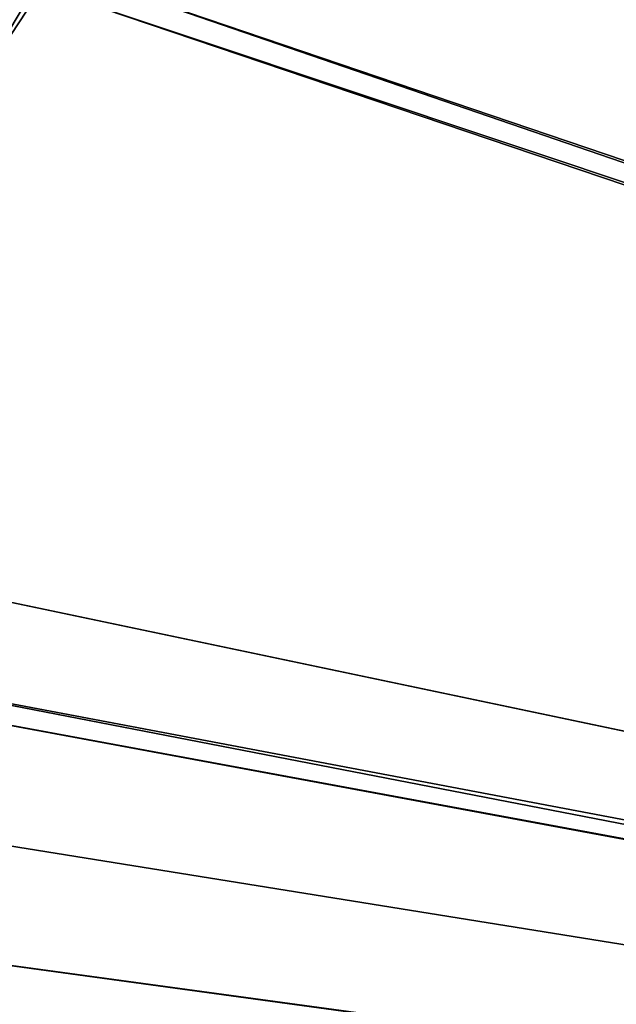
# Model space of a CAD drawing. Header units: metres. Extents: x -900 to 900, y -400 to 400.
# Tile 77 of 249: x -522 to -466, y 92 to 185. Entities that reach past the tile are written whole.
import ezdxf

# ---------------------------------------------------------------- set-up
doc = ezdxf.new("R2010")
doc.units = ezdxf.units.M

msp = doc.modelspace()

# ---------------------------------------------------------------- linework, layer by layer
at = {"layer": 'top'}
for points in [[(-520.393921, 188.45813, -493.390167), (-437.335358, 223.870071, -494.717072), (-62.851711, 35.5509, -503.495331)], [(-518.588135, 190.194061, -490.413635), (-62.795345, 35.507481, -500.496002), (-423.970123, 223.826447, -491.966522)], [(-523.358032, 185.491104, -490.349915), (-553.594482, 136.830185, -490.000427), (-518.588135, 190.194061, -490.413635)], [(-553.594482, 136.830185, -490.000427), (-63.257637, 33.784927, -500.496002), (-518.588135, 190.194061, -490.413635)], [(-518.588135, 190.194061, -490.413635), (-63.257637, 33.784927, -500.496002), (-62.795345, 35.507481, -500.496002)], [(-556.825012, 127.259506, -492.974121), (-520.393921, 188.45813, -493.390167), (-63.320282, 33.791721, -503.495331)], [(-524.940674, 183.805832, -493.330048), (-520.393921, 188.45813, -493.390167), (-556.825012, 127.259506, -492.974121)], [(-520.393921, 188.45813, -493.390167), (-524.940674, 183.805832, -493.330048), (-527.994629, 186.666229, -493.109589)], [(-63.320282, 33.791721, -503.495331), (-520.393921, 188.45813, -493.390167), (-62.851711, 35.5509, -503.495331)], [(-557.308044, 125.167229, -489.971375), (-63.263184, 33.760246, -500.495972), (-553.594482, 136.830185, -490.000427)], [(-553.594482, 136.830185, -490.000427), (-63.263184, 33.760246, -500.495972), (-63.257637, 33.784927, -500.496002)], [(-562.270081, 60.027832, -493.031525), (-556.825012, 127.259506, -492.974121), (-63.639893, 31.580099, -503.49292)], [(-63.639893, 31.580099, -503.49292), (-556.825012, 127.259506, -492.974121), (-63.320282, 33.791721, -503.495331)], [(-559.98407, 113.37619, -489.958313), (-63.32428, 33.484169, -500.495697), (-557.308044, 125.167229, -489.971375)], [(-557.308044, 125.167229, -489.971375), (-63.32428, 33.484169, -500.495697), (-63.263184, 33.760246, -500.495972)], [(-561.627441, 101.444756, -489.961151), (-63.32428, 33.484169, -500.495697), (-559.98407, 113.37619, -489.958313)], [(-562.22406, 89.514771, -489.979797), (-63.378803, 33.209328, -500.495422), (-561.627441, 101.444756, -489.961151)], [(-561.627441, 101.444756, -489.961151), (-63.378803, 33.209328, -500.495422), (-63.32428, 33.484169, -500.495697)]]:
    msp.add_3dface(points, dxfattribs=at)

doc.saveas('drawing.dxf')
